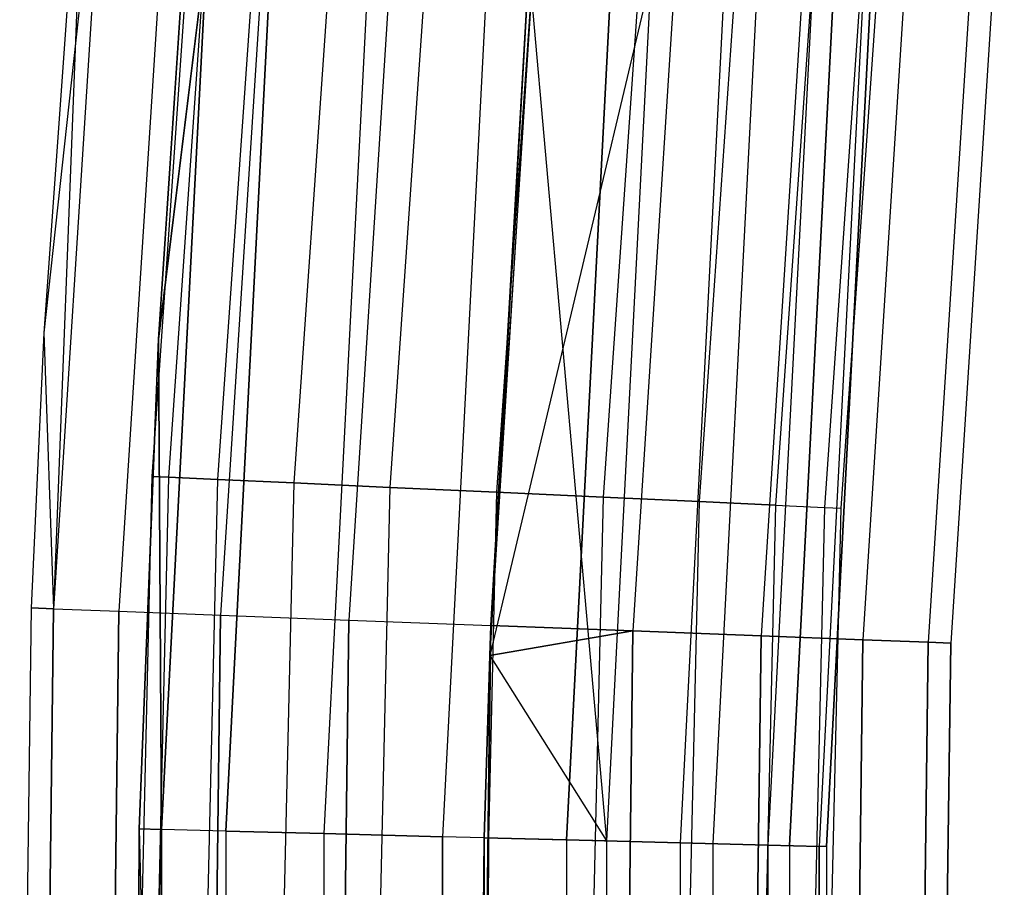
# Model space of a CAD drawing. Extents: x -135 to 135, y -135 to 135.
# Tile 126 of 207: x -75.49 to -71.21, y 1.68 to 5.45. Entities that reach past the tile are written whole.
import ezdxf

# ---------------------------------------------------------------- set-up
doc = ezdxf.new("R2010")
doc.units = 0
doc.header["$LTSCALE"] = 25.4
doc.layers.get('0').update_dxf_attribs({"linetype": 'CONTINUOUS'})

# ---------------------------------------------------------------- blocks, each defined once
blk = doc.blocks.new('SANTANA_BIURKO_A_PM_STL')
at = {"color": 0}
for p, q in [((-74.6801, 6.9201, 149), (-74.92, 3.4638, 149)), ((-74.6801, 6.9201, 149), (-74.92, 3.4638, 149)), ((-74.6801, 6.9201, 2), (-74.92, 3.4638, 2)), ((-74.6801, 6.9201, 2), (-74.92, 3.4638, 2)), ((-74.607, 6.9134, 149.4635), (-74.8466, 3.4604, 149.4635)), ((-74.607, 6.9134, 149.4635), (-74.8466, 3.4604, 149.4635)), ((-74.607, 6.9134, 148.5365), (-74.8466, 3.4604, 148.5365)), ((-74.607, 6.9134, 148.5365), (-74.8466, 3.4604, 148.5365)), ((-74.607, 6.9134, 2.4635), (-74.8466, 3.4604, 2.4635)), ((-74.607, 6.9134, 2.4635), (-74.8466, 3.4604, 2.4635)), ((-74.607, 6.9134, 1.5365), (-74.8466, 3.4604, 1.5365)), ((-74.607, 6.9134, 1.5365), (-74.8466, 3.4604, 1.5365)), ((-74.3948, 6.8937, 149.8817), (-74.6338, 3.4505, 149.8817)), ((-74.3948, 6.8937, 149.8817), (-74.6338, 3.4505, 149.8817)), ((-74.3948, 6.8937, 148.1183), (-74.6338, 3.4505, 148.1183)), ((-74.3948, 6.8937, 148.1183), (-74.6338, 3.4505, 148.1183)), ((-74.3948, 6.8937, 2.8817), (-74.6338, 3.4505, 2.8817)), ((-74.3948, 6.8937, 2.8817), (-74.6338, 3.4505, 2.8817)), ((-74.3948, 6.8937, 1.1183), (-74.6338, 3.4505, 1.1183)), ((-74.3948, 6.8937, 1.1183), (-74.6338, 3.4505, 1.1183)), ((-74.0644, 6.8631, 150.2135), (-74.3023, 3.4352, 150.2135)), ((-74.0644, 6.8631, 150.2135), (-74.3023, 3.4352, 150.2135)), ((-74.0644, 6.8631, 147.7865), (-74.3023, 3.4352, 147.7865)), ((-74.0644, 6.8631, 147.7865), (-74.3023, 3.4352, 147.7865)), ((-74.0644, 6.8631, 3.2135), (-74.3023, 3.4352, 3.2135)), ((-74.0644, 6.8631, 3.2135), (-74.3023, 3.4352, 3.2135)), ((-74.0644, 6.8631, 0.7865), (-74.3023, 3.4352, 0.7865)), ((-74.0644, 6.8631, 0.7865), (-74.3023, 3.4352, 0.7865)), ((-73.648, 6.8245, 150.4266), (-73.8846, 3.4159, 150.4266)), ((-73.648, 6.8245, 150.4266), (-73.8846, 3.4159, 150.4266)), ((-73.648, 6.8245, 147.5734), (-73.8846, 3.4159, 147.5734)), ((-73.648, 6.8245, 147.5734), (-73.8846, 3.4159, 147.5734)), ((-73.648, 6.8245, 3.4266), (-73.8846, 3.4159, 3.4266)), ((-73.648, 6.8245, 3.4266), (-73.8846, 3.4159, 3.4266)), ((-73.648, 6.8245, 0.5734), (-73.8846, 3.4159, 0.5734)), ((-73.648, 6.8245, 0.5734), (-73.8846, 3.4159, 0.5734)), ((-73.1865, 6.7817, 150.5), (-73.4216, 3.3945, 150.5)), ((-73.1865, 6.7817, 150.5), (-73.4216, 3.3945, 150.5)), ((-73.1865, 6.7817, 147.5), (-73.4216, 3.3945, 147.5)), ((-73.1865, 6.7817, 147.5), (-73.4216, 3.3945, 147.5)), ((-73.1865, 6.7817, 3.5), (-73.4216, 3.3945, 3.5)), ((-73.1865, 6.7817, 3.5), (-73.4216, 3.3945, 3.5)), ((-73.1865, 6.7817, 0.5), (-73.4216, 3.3945, 0.5)), ((-73.1865, 6.7817, 0.5), (-73.4216, 3.3945, 0.5)), ((-75.1985, 6.7403, 149), (-75.3893, 4.0875, 149)), ((-75.1985, 6.7403, 2), (-75.3893, 4.0875, 2)), ((-75.1985, 6.7403, 149), (-75.3893, 4.0875, 149)), ((-75.1985, 6.7403, 2), (-75.3893, 4.0875, 2)), ((-75.101, 6.7316, 1.382), (-75.3893, 4.0875, 2)), ((-75.101, 6.7316, 1.382), (-75.3893, 4.0875, 2)), ((-75.1985, 6.7403, 149), (-75.3468, 2.8881, 149.618)), ((-75.1985, 6.7403, 149), (-75.3468, 2.8881, 149.618)), ((-75.101, 6.7316, 149.618), (-75.3468, 2.8881, 149.618)), ((-75.101, 6.7316, 149.618), (-75.3468, 2.8881, 149.618)), ((-75.101, 6.7316, 1.382), (-75.3468, 2.8881, 1.382)), ((-75.101, 6.7316, 1.382), (-75.3468, 2.8881, 1.382)), ((-72.7249, 6.739, 150.4266), (-72.9585, 3.3731, 150.4266)), ((-72.7249, 6.739, 150.4266), (-72.9585, 3.3731, 150.4266)), ((-72.7249, 6.739, 147.5734), (-72.9585, 3.3731, 147.5734)), ((-72.7249, 6.739, 147.5734), (-72.9585, 3.3731, 147.5734)), ((-72.7249, 6.739, 3.4266), (-72.9585, 3.3731, 3.4266)), ((-72.7249, 6.739, 3.4266), (-72.9585, 3.3731, 3.4266)), ((-72.7249, 6.739, 0.5734), (-72.9585, 3.3731, 0.5734)), ((-72.7249, 6.739, 0.5734), (-72.9585, 3.3731, 0.5734)), ((-74.8181, 6.7062, 150.1756), (-75.0629, 2.8772, 150.1756)), ((-74.8181, 6.7062, 150.1756), (-75.0629, 2.8772, 150.1756)), ((-74.8181, 6.7062, 0.8244), (-75.0629, 2.8772, 0.8244)), ((-74.8181, 6.7062, 0.8244), (-75.0629, 2.8772, 0.8244)), ((-72.3085, 6.7004, 150.2135), (-72.5408, 3.3538, 150.2135)), ((-72.3085, 6.7004, 150.2135), (-72.5408, 3.3538, 150.2135)), ((-72.3085, 6.7004, 147.7865), (-72.5408, 3.3538, 147.7865)), ((-72.3085, 6.7004, 147.7865), (-72.5408, 3.3538, 147.7865)), ((-72.3085, 6.7004, 3.2135), (-72.5408, 3.3538, 3.2135)), ((-72.3085, 6.7004, 3.2135), (-72.5408, 3.3538, 3.2135)), ((-72.3085, 6.7004, 0.7865), (-72.5408, 3.3538, 0.7865)), ((-72.3085, 6.7004, 0.7865), (-72.5408, 3.3538, 0.7865)), ((-74.3774, 6.6667, 150.618), (-74.6208, 2.8603, 150.618)), ((-74.3774, 6.6667, 150.618), (-74.6208, 2.8603, 150.618)), ((-74.3774, 6.6667, 0.382), (-74.6208, 2.8603, 0.382)), ((-74.3774, 6.6667, 0.382), (-74.6208, 2.8603, 0.382)), ((-71.9781, 6.6698, 149.8817), (-72.2093, 3.3384, 149.8817)), ((-71.9781, 6.6698, 149.8817), (-72.2093, 3.3384, 149.8817)), ((-71.9781, 6.6698, 148.1183), (-72.2093, 3.3384, 148.1183)), ((-71.9781, 6.6698, 148.1183), (-72.2093, 3.3384, 148.1183)), ((-71.9781, 6.6698, 2.8817), (-72.2093, 3.3384, 2.8817)), ((-71.9781, 6.6698, 2.8817), (-72.2093, 3.3384, 2.8817)), ((-71.9781, 6.6698, 1.1183), (-72.2093, 3.3384, 1.1183)), ((-71.9781, 6.6698, 1.1183), (-72.2093, 3.3384, 1.1183)), ((-71.766, 6.6501, 149.4635), (-71.9965, 3.3286, 149.4635)), ((-71.766, 6.6501, 149.4635), (-71.9965, 3.3286, 149.4635)), ((-71.766, 6.6501, 148.5365), (-71.9965, 3.3286, 148.5365)), ((-71.766, 6.6501, 148.5365), (-71.9965, 3.3286, 148.5365)), ((-71.766, 6.6501, 2.4635), (-71.9965, 3.3286, 2.4635)), ((-71.766, 6.6501, 2.4635), (-71.9965, 3.3286, 2.4635)), ((-71.766, 6.6501, 1.5365), (-71.9965, 3.3286, 1.5365)), ((-71.766, 6.6501, 1.5365), (-71.9965, 3.3286, 1.5365)), ((-71.9232, 3.3252, 149), (-71.6929, 6.6433, 149)), ((-71.9232, 3.3252, 149), (-71.6929, 6.6433, 149)), ((-71.9232, 3.3252, 2), (-71.6929, 6.6433, 2)), ((-71.9232, 3.3252, 2), (-71.6929, 6.6433, 2)), ((-73.8221, 6.617, 150.9021), (-74.0636, 2.8389, 150.9021)), ((-73.8221, 6.617, 150.9021), (-74.0636, 2.8389, 150.9021)), ((-73.8221, 6.617, 0.0979), (-74.0636, 2.8389, 0.0979)), ((-73.8221, 6.617, 0.0979), (-74.0636, 2.8389, 0.0979)), ((-73.451, 2.6844, 147.5), (-73.2065, 6.5618, 147)), ((-73.451, 2.6844, 147.5), (-73.2065, 6.5618, 147)), ((-73.2065, 6.5618, 147), (-73.4461, 2.8153, 147)), ((-73.2065, 6.5618, 147), (-73.4461, 2.8153, 147)), ((-73.2065, 6.5618, 151), (-73.4461, 2.8153, 151)), ((-73.2065, 6.5618, 151), (-73.4461, 2.8153, 151)), ((-73.2065, 6.5618, 0), (-73.4461, 2.8153, 0)), ((-73.2065, 6.5618, 0), (-73.4461, 2.8153, 0)), ((-73.2065, 6.5618, 4), (-73.4461, 2.8153, 4)), ((-73.2065, 6.5618, 4), (-73.4461, 2.8153, 4)), ((-72.591, 6.5066, 147.0979), (-72.8285, 2.7916, 147.0979)), ((-72.591, 6.5066, 147.0979), (-72.8285, 2.7916, 147.0979)), ((-72.591, 6.5066, 150.9021), (-72.8285, 2.7916, 150.9021)), ((-72.591, 6.5066, 150.9021), (-72.8285, 2.7916, 150.9021)), ((-72.591, 6.5066, 0.0979), (-72.8285, 2.7916, 0.0979)), ((-72.591, 6.5066, 0.0979), (-72.8285, 2.7916, 0.0979)), ((-72.591, 6.5066, 3.9021), (-72.8285, 2.7916, 3.9021)), ((-72.591, 6.5066, 3.9021), (-72.8285, 2.7916, 3.9021)), ((-72.0356, 6.4568, 147.382), (-72.2714, 2.7702, 147.382)), ((-72.0356, 6.4568, 147.382), (-72.2714, 2.7702, 147.382)), ((-72.0356, 6.4568, 150.618), (-72.2714, 2.7702, 150.618)), ((-72.0356, 6.4568, 150.618), (-72.2714, 2.7702, 150.618)), ((-72.0356, 6.4568, 0.382), (-72.2714, 2.7702, 0.382)), ((-72.0356, 6.4568, 0.382), (-72.2714, 2.7702, 0.382)), ((-72.0356, 6.4568, 3.618), (-72.2714, 2.7702, 3.618)), ((-72.0356, 6.4568, 3.618), (-72.2714, 2.7702, 3.618)), ((-71.5949, 6.4173, 147.8244), (-71.8292, 2.7533, 147.8244)), ((-71.5949, 6.4173, 147.8244), (-71.8292, 2.7533, 147.8244)), ((-71.5949, 6.4173, 150.1756), (-71.8292, 2.7533, 150.1756)), ((-71.5949, 6.4173, 150.1756), (-71.8292, 2.7533, 150.1756)), ((-71.5949, 6.4173, 0.8244), (-71.8292, 2.7533, 0.8244)), ((-71.5949, 6.4173, 0.8244), (-71.8292, 2.7533, 0.8244)), ((-71.5949, 6.4173, 3.1756), (-71.8292, 2.7533, 3.1756)), ((-71.5949, 6.4173, 3.1756), (-71.8292, 2.7533, 3.1756)), ((-71.312, 6.392, 148.382), (-71.5453, 2.7424, 148.382)), ((-71.312, 6.392, 148.382), (-71.5453, 2.7424, 148.382)), ((-71.312, 6.392, 149.618), (-71.5453, 2.7424, 149.618)), ((-71.312, 6.392, 149.618), (-71.5453, 2.7424, 149.618)), ((-71.312, 6.392, 1.382), (-71.5453, 2.7424, 1.382)), ((-71.312, 6.392, 1.382), (-71.5453, 2.7424, 1.382)), ((-71.312, 6.392, 2.618), (-71.5453, 2.7424, 2.618)), ((-71.312, 6.392, 2.618), (-71.5453, 2.7424, 2.618)), ((-71.2145, 6.3832, 149), (-71.4475, 2.7386, 149)), ((-71.2145, 6.3832, 149), (-71.4475, 2.7386, 149)), ((-71.2145, 6.3832, 2), (-71.4475, 2.7386, 2)), ((-71.2145, 6.3832, 2), (-71.4475, 2.7386, 2)), ((-74.89, 4.0604, 149), (-74.7763, 5.7882, 149)), ((-74.7763, 5.7882, 2), (-74.89, 4.0604, 2)), ((-74.89, 4.0604, 149), (-74.7763, 5.7882, 149)), ((-74.7763, 5.7882, 2), (-74.89, 4.0604, 2)), ((-74.6791, 5.7806, 149.5319), (-74.89, 4.0604, 149)), ((-74.6791, 5.7806, 149.5319), (-74.89, 4.0604, 149)), ((-74.89, 4.0604, 2), (-74.6791, 5.7806, 1.4681)), ((-74.89, 4.0604, 2), (-74.6791, 5.7806, 1.4681)), ((-74.8777, 1.9286, 149.5319), (-74.6791, 5.7806, 149.5319)), ((-74.8777, 1.9286, 149.5319), (-74.6791, 5.7806, 149.5319)), ((-74.6791, 5.7806, 1.4681), (-74.8777, 1.9286, 1.4681)), ((-74.6791, 5.7806, 1.4681), (-74.8777, 1.9286, 1.4681)), ((-74.598, 1.9214, 149.9947), (-74.4002, 5.759, 149.9947)), ((-74.598, 1.9214, 149.9947), (-74.4002, 5.759, 149.9947)), ((-74.4002, 5.759, 1.0053), (-74.598, 1.9214, 1.0053)), ((-74.4002, 5.759, 1.0053), (-74.598, 1.9214, 1.0053)), ((-73.9758, 5.7262, 150.3282), (-74.1725, 1.9104, 150.3282)), ((-73.9758, 5.7262, 150.3282), (-74.1725, 1.9104, 150.3282)), ((-73.9758, 5.7262, 0.6718), (-74.1725, 1.9104, 0.6718)), ((-73.9758, 5.7262, 0.6718), (-74.1725, 1.9104, 0.6718)), ((-73.4611, 5.6864, 150.4891), (-73.6564, 1.8971, 150.4891)), ((-73.4611, 5.6864, 150.4891), (-73.6564, 1.8971, 150.4891)), ((-73.4611, 5.6864, 0.5109), (-73.6564, 1.8971, 0.5109)), ((-73.4611, 5.6864, 0.5109), (-73.6564, 1.8971, 0.5109)), ((-73.2808, 5.6724, 147.5), (-73.451, 2.6844, 147.5)), ((-73.2808, 5.6724, 147.5), (-73.451, 2.6844, 147.5)), ((-73.2808, 5.6724, 3.5), (-73.451, 2.6844, 3.5)), ((-73.2808, 5.6724, 3.5), (-73.451, 2.6844, 3.5)), ((-73.4461, 2.8153, 4), (-73.2808, 5.6724, 3.5)), ((-73.4461, 2.8153, 4), (-73.2808, 5.6724, 3.5)), ((-73.2808, 5.6724, 147.5), (-72.9439, 1.8788, 147.5975)), ((-73.2808, 5.6724, 147.5), (-72.9439, 1.8788, 147.5975)), ((-72.7505, 5.6313, 3.4025), (-73.451, 2.6844, 3.5)), ((-72.7505, 5.6313, 3.4025), (-73.451, 2.6844, 3.5)), ((-73.1168, 1.8832, 150.4564), (-72.9229, 5.6447, 150.4564)), ((-73.1168, 1.8832, 150.4564), (-72.9229, 5.6447, 150.4564)), ((-72.9229, 5.6447, 0.5436), (-73.1168, 1.8832, 0.5436)), ((-72.9229, 5.6447, 0.5436), (-73.1168, 1.8832, 0.5436)), ((-72.7505, 5.6313, 147.5975), (-72.9439, 1.8788, 147.5975)), ((-72.7505, 5.6313, 147.5975), (-72.9439, 1.8788, 147.5975)), ((-72.7505, 5.6313, 3.4025), (-72.9439, 1.8788, 3.4025)), ((-72.7505, 5.6313, 3.4025), (-72.9439, 1.8788, 3.4025)), ((-72.4312, 5.6066, 150.2345), (-72.6238, 1.8705, 150.2345)), ((-72.4312, 5.6066, 150.2345), (-72.6238, 1.8705, 150.2345)), ((-72.4312, 5.6066, 0.7655), (-72.6238, 1.8705, 0.7655)), ((-72.4312, 5.6066, 0.7655), (-72.6238, 1.8705, 0.7655)), ((-72.2891, 5.5956, 147.8772), (-72.4813, 1.8669, 147.8772)), ((-72.2891, 5.5956, 147.8772), (-72.4813, 1.8669, 147.8772)), ((-72.2891, 5.5956, 3.1228), (-72.4813, 1.8669, 3.1228)), ((-72.2891, 5.5956, 3.1228), (-72.4813, 1.8669, 3.1228)), ((-72.05, 5.5771, 149.8521), (-72.2416, 1.8607, 149.8521)), ((-72.05, 5.5771, 149.8521), (-72.2416, 1.8607, 149.8521)), ((-72.05, 5.5771, 1.1479), (-72.2416, 1.8607, 1.1479)), ((-72.05, 5.5771, 1.1479), (-72.2416, 1.8607, 1.1479)), ((-72.1479, 1.8583, 148.3029), (-71.9566, 5.5699, 148.3029)), ((-72.1479, 1.8583, 148.3029), (-71.9566, 5.5699, 148.3029)), ((-71.9566, 5.5699, 2.6971), (-72.1479, 1.8583, 2.6971)), ((-71.9566, 5.5699, 2.6971), (-72.1479, 1.8583, 2.6971)), ((-71.8287, 5.56, 149.359), (-72.0197, 1.855, 149.359)), ((-71.8287, 5.56, 149.359), (-72.0197, 1.855, 149.359)), ((-71.8287, 5.56, 1.641), (-72.0197, 1.855, 1.641)), ((-71.8287, 5.56, 1.641), (-72.0197, 1.855, 1.641)), ((-71.9871, 1.8541, 148.8192), (-71.7962, 5.5575, 148.8192)), ((-71.9871, 1.8541, 148.8192), (-71.7962, 5.5575, 148.8192)), ((-71.7962, 5.5575, 2.1808), (-71.9871, 1.8541, 2.1808)), ((-71.7962, 5.5575, 2.1808), (-71.9871, 1.8541, 2.1808)), ((-75.3893, 4.0875, 149), (-75.4446, 2.8919, 149)), ((-75.3893, 4.0875, 2), (-75.4446, 2.8919, 2)), ((-75.3893, 4.0875, 149), (-75.4446, 2.8919, 149)), ((-75.3893, 4.0875, 2), (-75.4446, 2.8919, 2)), ((-75.3893, 4.0875, 149), (-75.3468, 2.8881, 149.618)), ((-75.3893, 4.0875, 149), (-75.3468, 2.8881, 149.618)), ((-75.3893, 4.0875, 2), (-75.3893, 4.0875, 149)), ((-75.3893, 4.0875, 2), (-75.3893, 4.0875, 149)), ((-75.3893, 4.0875, 2), (-75.3468, 2.8881, 1.382)), ((-75.3893, 4.0875, 2), (-75.3468, 2.8881, 1.382)), ((-74.9751, 1.9311, 149), (-74.89, 4.0604, 149)), ((-74.89, 4.0604, 2), (-74.9751, 1.9311, 2)), ((-74.9751, 1.9311, 149), (-74.89, 4.0604, 149)), ((-74.89, 4.0604, 2), (-74.9751, 1.9311, 2)), ((-74.8777, 1.9286, 149.5319), (-74.89, 4.0604, 149)), ((-74.8777, 1.9286, 149.5319), (-74.89, 4.0604, 149)), ((-74.89, 4.0604, 2), (-74.8777, 1.9286, 1.4681)), ((-74.89, 4.0604, 2), (-74.8777, 1.9286, 1.4681)), ((-74.89, 4.0604, 149), (-74.89, 4.0604, 2)), ((-74.89, 4.0604, 149), (-74.89, 4.0604, 2)), ((-74.92, 3.4638, 149), (-75, 0, 149)), ((-74.92, 3.4638, 149), (-75, 0, 149)), ((-74.92, 3.4638, 2), (-75, 0, 2)), ((-74.92, 3.4638, 2), (-75, 0, 2)), ((-74.8466, 3.4604, 149.4635), (-74.9266, 0, 149.4635)), ((-74.8466, 3.4604, 149.4635), (-74.9266, 0, 149.4635)), ((-74.8466, 3.4604, 148.5365), (-74.9266, 0, 148.5365)), ((-74.8466, 3.4604, 148.5365), (-74.9266, 0, 148.5365)), ((-74.8466, 3.4604, 2.4635), (-74.9266, 0, 2.4635)), ((-74.8466, 3.4604, 2.4635), (-74.9266, 0, 2.4635)), ((-74.8466, 3.4604, 1.5365), (-74.9266, 0, 1.5365)), ((-74.8466, 3.4604, 1.5365), (-74.9266, 0, 1.5365)), ((-74.92, 3.4638, 149), (-74.8466, 3.4604, 149.4635)), ((-74.92, 3.4638, 149), (-74.8466, 3.4604, 149.4635)), ((-74.8466, 3.4604, 148.5365), (-74.92, 3.4638, 149)), ((-74.8466, 3.4604, 148.5365), (-74.92, 3.4638, 149)), ((-74.92, 3.4638, 2), (-74.8466, 3.4604, 2.4635)), ((-74.92, 3.4638, 2), (-74.8466, 3.4604, 2.4635)), ((-74.8466, 3.4604, 1.5365), (-74.92, 3.4638, 2)), ((-74.8466, 3.4604, 1.5365), (-74.92, 3.4638, 2)), ((-74.8466, 3.4604, 149.4635), (-74.6338, 3.4505, 149.8817)), ((-74.8466, 3.4604, 149.4635), (-74.6338, 3.4505, 149.8817)), ((-74.6338, 3.4505, 148.1183), (-74.8466, 3.4604, 148.5365)), ((-74.6338, 3.4505, 148.1183), (-74.8466, 3.4604, 148.5365)), ((-74.8466, 3.4604, 2.4635), (-74.6338, 3.4505, 2.8817)), ((-74.8466, 3.4604, 2.4635), (-74.6338, 3.4505, 2.8817)), ((-74.6338, 3.4505, 1.1183), (-74.8466, 3.4604, 1.5365)), ((-74.6338, 3.4505, 1.1183), (-74.8466, 3.4604, 1.5365)), ((-74.6338, 3.4505, 149.8817), (-74.7135, 0, 149.8817)), ((-74.6338, 3.4505, 149.8817), (-74.7135, 0, 149.8817)), ((-74.6338, 3.4505, 148.1183), (-74.7135, 0, 148.1183)), ((-74.6338, 3.4505, 148.1183), (-74.7135, 0, 148.1183)), ((-74.6338, 3.4505, 2.8817), (-74.7135, 0, 2.8817)), ((-74.6338, 3.4505, 2.8817), (-74.7135, 0, 2.8817)), ((-74.6338, 3.4505, 1.1183), (-74.7135, 0, 1.1183)), ((-74.6338, 3.4505, 1.1183), (-74.7135, 0, 1.1183)), ((-74.6338, 3.4505, 149.8817), (-74.3023, 3.4352, 150.2135)), ((-74.6338, 3.4505, 149.8817), (-74.3023, 3.4352, 150.2135)), ((-74.3023, 3.4352, 147.7865), (-74.6338, 3.4505, 148.1183)), ((-74.3023, 3.4352, 147.7865), (-74.6338, 3.4505, 148.1183)), ((-74.6338, 3.4505, 2.8817), (-74.3023, 3.4352, 3.2135)), ((-74.6338, 3.4505, 2.8817), (-74.3023, 3.4352, 3.2135)), ((-74.3023, 3.4352, 0.7865), (-74.6338, 3.4505, 1.1183)), ((-74.3023, 3.4352, 0.7865), (-74.6338, 3.4505, 1.1183)), ((-74.3023, 3.4352, 150.2135), (-74.3817, 0, 150.2135)), ((-74.3023, 3.4352, 150.2135), (-74.3817, 0, 150.2135)), ((-74.3023, 3.4352, 147.7865), (-74.3817, 0, 147.7865)), ((-74.3023, 3.4352, 147.7865), (-74.3817, 0, 147.7865)), ((-74.3023, 3.4352, 3.2135), (-74.3817, 0, 3.2135)), ((-74.3023, 3.4352, 3.2135), (-74.3817, 0, 3.2135)), ((-74.3023, 3.4352, 0.7865), (-74.3817, 0, 0.7865)), ((-74.3023, 3.4352, 0.7865), (-74.3817, 0, 0.7865)), ((-74.3023, 3.4352, 150.2135), (-73.8846, 3.4159, 150.4266)), ((-74.3023, 3.4352, 150.2135), (-73.8846, 3.4159, 150.4266)), ((-73.8846, 3.4159, 147.5734), (-74.3023, 3.4352, 147.7865)), ((-73.8846, 3.4159, 147.5734), (-74.3023, 3.4352, 147.7865)), ((-74.3023, 3.4352, 3.2135), (-73.8846, 3.4159, 3.4266)), ((-74.3023, 3.4352, 3.2135), (-73.8846, 3.4159, 3.4266)), ((-73.8846, 3.4159, 0.5734), (-74.3023, 3.4352, 0.7865)), ((-73.8846, 3.4159, 0.5734), (-74.3023, 3.4352, 0.7865)), ((-73.8846, 3.4159, 150.4266), (-73.9635, 0, 150.4266)), ((-73.8846, 3.4159, 150.4266), (-73.9635, 0, 150.4266)), ((-73.8846, 3.4159, 147.5734), (-73.9635, 0, 147.5734)), ((-73.8846, 3.4159, 147.5734), (-73.9635, 0, 147.5734)), ((-73.8846, 3.4159, 3.4266), (-73.9635, 0, 3.4266)), ((-73.8846, 3.4159, 3.4266), (-73.9635, 0, 3.4266)), ((-73.8846, 3.4159, 0.5734), (-73.9635, 0, 0.5734)), ((-73.8846, 3.4159, 0.5734), (-73.9635, 0, 0.5734)), ((-73.8846, 3.4159, 150.4266), (-73.4216, 3.3945, 150.5)), ((-73.8846, 3.4159, 150.4266), (-73.4216, 3.3945, 150.5)), ((-73.4216, 3.3945, 147.5), (-73.8846, 3.4159, 147.5734)), ((-73.4216, 3.3945, 147.5), (-73.8846, 3.4159, 147.5734)), ((-73.8846, 3.4159, 3.4266), (-73.4216, 3.3945, 3.5)), ((-73.8846, 3.4159, 3.4266), (-73.4216, 3.3945, 3.5)), ((-73.4216, 3.3945, 0.5), (-73.8846, 3.4159, 0.5734)), ((-73.4216, 3.3945, 0.5), (-73.8846, 3.4159, 0.5734)), ((-73.4216, 3.3945, 150.5), (-73.5, 0, 150.5)), ((-73.4216, 3.3945, 150.5), (-73.5, 0, 150.5)), ((-73.4216, 3.3945, 147.5), (-73.5, 0, 147.5)), ((-73.4216, 3.3945, 147.5), (-73.5, 0, 147.5)), ((-73.4216, 3.3945, 3.5), (-73.5, 0, 3.5)), ((-73.4216, 3.3945, 3.5), (-73.5, 0, 3.5)), ((-73.4216, 3.3945, 0.5), (-73.5, 0, 0.5)), ((-73.4216, 3.3945, 0.5), (-73.5, 0, 0.5)), ((-73.4216, 3.3945, 150.5), (-72.9585, 3.3731, 150.4266)), ((-73.4216, 3.3945, 150.5), (-72.9585, 3.3731, 150.4266)), ((-72.9585, 3.3731, 147.5734), (-73.4216, 3.3945, 147.5)), ((-72.9585, 3.3731, 147.5734), (-73.4216, 3.3945, 147.5)), ((-73.4216, 3.3945, 3.5), (-72.9585, 3.3731, 3.4266)), ((-73.4216, 3.3945, 3.5), (-72.9585, 3.3731, 3.4266)), ((-72.9585, 3.3731, 0.5734), (-73.4216, 3.3945, 0.5)), ((-72.9585, 3.3731, 0.5734), (-73.4216, 3.3945, 0.5)), ((-72.9585, 3.3731, 150.4266), (-73.0365, 0, 150.4266)), ((-72.9585, 3.3731, 150.4266), (-73.0365, 0, 150.4266)), ((-72.9585, 3.3731, 147.5734), (-73.0365, 0, 147.5734)), ((-72.9585, 3.3731, 147.5734), (-73.0365, 0, 147.5734)), ((-72.9585, 3.3731, 3.4266), (-73.0365, 0, 3.4266)), ((-72.9585, 3.3731, 3.4266), (-73.0365, 0, 3.4266)), ((-72.9585, 3.3731, 0.5734), (-73.0365, 0, 0.5734)), ((-72.9585, 3.3731, 0.5734), (-73.0365, 0, 0.5734)), ((-72.9585, 3.3731, 150.4266), (-72.5408, 3.3538, 150.2135)), ((-72.9585, 3.3731, 150.4266), (-72.5408, 3.3538, 150.2135)), ((-72.5408, 3.3538, 147.7865), (-72.9585, 3.3731, 147.5734)), ((-72.5408, 3.3538, 147.7865), (-72.9585, 3.3731, 147.5734)), ((-72.9585, 3.3731, 3.4266), (-72.5408, 3.3538, 3.2135)), ((-72.9585, 3.3731, 3.4266), (-72.5408, 3.3538, 3.2135)), ((-72.5408, 3.3538, 0.7865), (-72.9585, 3.3731, 0.5734)), ((-72.5408, 3.3538, 0.7865), (-72.9585, 3.3731, 0.5734)), ((-72.5408, 3.3538, 150.2135), (-72.6183, 0, 150.2135)), ((-72.5408, 3.3538, 150.2135), (-72.6183, 0, 150.2135)), ((-72.5408, 3.3538, 147.7865), (-72.6183, 0, 147.7865)), ((-72.5408, 3.3538, 147.7865), (-72.6183, 0, 147.7865)), ((-72.5408, 3.3538, 3.2135), (-72.6183, 0, 3.2135)), ((-72.5408, 3.3538, 3.2135), (-72.6183, 0, 3.2135)), ((-72.5408, 3.3538, 0.7865), (-72.6183, 0, 0.7865)), ((-72.5408, 3.3538, 0.7865), (-72.6183, 0, 0.7865)), ((-72.5408, 3.3538, 150.2135), (-72.2093, 3.3384, 149.8817)), ((-72.5408, 3.3538, 150.2135), (-72.2093, 3.3384, 149.8817)), ((-72.2093, 3.3384, 148.1183), (-72.5408, 3.3538, 147.7865)), ((-72.2093, 3.3384, 148.1183), (-72.5408, 3.3538, 147.7865)), ((-72.5408, 3.3538, 3.2135), (-72.2093, 3.3384, 2.8817)), ((-72.5408, 3.3538, 3.2135), (-72.2093, 3.3384, 2.8817)), ((-72.2093, 3.3384, 1.1183), (-72.5408, 3.3538, 0.7865)), ((-72.2093, 3.3384, 1.1183), (-72.5408, 3.3538, 0.7865)), ((-72.2093, 3.3384, 149.8817), (-72.2865, 0, 149.8817)), ((-72.2093, 3.3384, 149.8817), (-72.2865, 0, 149.8817)), ((-72.2093, 3.3384, 148.1183), (-72.2865, 0, 148.1183)), ((-72.2093, 3.3384, 148.1183), (-72.2865, 0, 148.1183)), ((-72.2093, 3.3384, 2.8817), (-72.2865, 0, 2.8817)), ((-72.2093, 3.3384, 2.8817), (-72.2865, 0, 2.8817)), ((-72.2093, 3.3384, 1.1183), (-72.2865, 0, 1.1183)), ((-72.2093, 3.3384, 1.1183), (-72.2865, 0, 1.1183)), ((-72.2093, 3.3384, 149.8817), (-71.9965, 3.3286, 149.4635)), ((-72.2093, 3.3384, 149.8817), (-71.9965, 3.3286, 149.4635)), ((-72.2093, 3.3384, 148.1183), (-71.9965, 3.3286, 148.5365)), ((-72.2093, 3.3384, 148.1183), (-71.9965, 3.3286, 148.5365)), ((-72.2093, 3.3384, 2.8817), (-71.9965, 3.3286, 2.4635)), ((-72.2093, 3.3384, 2.8817), (-71.9965, 3.3286, 2.4635)), ((-72.2093, 3.3384, 1.1183), (-71.9965, 3.3286, 1.5365)), ((-72.2093, 3.3384, 1.1183), (-71.9965, 3.3286, 1.5365)), ((-71.9965, 3.3286, 149.4635), (-72.0734, 0, 149.4635)), ((-71.9965, 3.3286, 149.4635), (-72.0734, 0, 149.4635)), ((-71.9965, 3.3286, 148.5365), (-72.0734, 0, 148.5365)), ((-71.9965, 3.3286, 148.5365), (-72.0734, 0, 148.5365)), ((-71.9965, 3.3286, 2.4635), (-72.0734, 0, 2.4635)), ((-71.9965, 3.3286, 2.4635), (-72.0734, 0, 2.4635)), ((-71.9965, 3.3286, 1.5365), (-72.0734, 0, 1.5365)), ((-71.9965, 3.3286, 1.5365), (-72.0734, 0, 1.5365)), ((-72, 0, 149), (-71.9232, 3.3252, 149)), ((-72, 0, 149), (-71.9232, 3.3252, 149)), ((-72, 0, 2), (-71.9232, 3.3252, 2)), ((-72, 0, 2), (-71.9232, 3.3252, 2)), ((-71.9965, 3.3286, 149.4635), (-71.9232, 3.3252, 149)), ((-71.9965, 3.3286, 149.4635), (-71.9232, 3.3252, 149)), ((-71.9965, 3.3286, 148.5365), (-71.9232, 3.3252, 149)), ((-71.9965, 3.3286, 148.5365), (-71.9232, 3.3252, 149)), ((-71.9965, 3.3286, 2.4635), (-71.9232, 3.3252, 2)), ((-71.9965, 3.3286, 2.4635), (-71.9232, 3.3252, 2)), ((-71.9965, 3.3286, 1.5365), (-71.9232, 3.3252, 2)), ((-71.9965, 3.3286, 1.5365), (-71.9232, 3.3252, 2)), ((-75.4446, 2.8919, 149), (-75.4938, -0.9642, 149)), ((-75.4446, 2.8919, 2), (-75.4938, -0.9642, 2)), ((-75.4446, 2.8919, 149), (-75.4938, -0.9642, 149)), ((-75.4446, 2.8919, 2), (-75.4938, -0.9642, 2)), ((-75.3468, 2.8881, 149.618), (-75.4446, 2.8919, 149)), ((-75.3468, 2.8881, 149.618), (-75.4446, 2.8919, 149)), ((-75.4446, 2.8919, 2), (-75.4446, 2.8919, 149)), ((-75.4446, 2.8919, 2), (-75.4446, 2.8919, 149)), ((-75.4446, 2.8919, 2), (-75.3468, 2.8881, 1.382)), ((-75.4446, 2.8919, 2), (-75.3468, 2.8881, 1.382)), ((-75.3468, 2.8881, 149.618), (-75.396, -0.9629, 149.618)), ((-75.3468, 2.8881, 149.618), (-75.396, -0.9629, 149.618)), ((-75.396, -0.9629, 1.382), (-75.3468, 2.8881, 1.382)), ((-75.396, -0.9629, 1.382), (-75.3468, 2.8881, 1.382)), ((-75.3468, 2.8881, 149.618), (-75.0629, 2.8772, 150.1756)), ((-75.3468, 2.8881, 149.618), (-75.0629, 2.8772, 150.1756)), ((-75.3468, 2.8881, 1.382), (-75.0629, 2.8772, 0.8244)), ((-75.3468, 2.8881, 1.382), (-75.0629, 2.8772, 0.8244)), ((-75.0629, 2.8772, 150.1756), (-75.1119, -0.9593, 150.1756)), ((-75.0629, 2.8772, 150.1756), (-75.1119, -0.9593, 150.1756)), ((-75.1119, -0.9593, 0.8244), (-75.0629, 2.8772, 0.8244)), ((-75.1119, -0.9593, 0.8244), (-75.0629, 2.8772, 0.8244)), ((-75.0629, 2.8772, 150.1756), (-74.6208, 2.8603, 150.618)), ((-75.0629, 2.8772, 150.1756), (-74.6208, 2.8603, 150.618)), ((-75.0629, 2.8772, 0.8244), (-74.6208, 2.8603, 0.382)), ((-75.0629, 2.8772, 0.8244), (-74.6208, 2.8603, 0.382)), ((-74.6208, 2.8603, 150.618), (-74.6695, -0.9536, 150.618)), ((-74.6208, 2.8603, 150.618), (-74.6695, -0.9536, 150.618)), ((-74.6695, -0.9536, 0.382), (-74.6208, 2.8603, 0.382)), ((-74.6695, -0.9536, 0.382), (-74.6208, 2.8603, 0.382)), ((-74.6208, 2.8603, 150.618), (-74.0636, 2.8389, 150.9021)), ((-74.6208, 2.8603, 150.618), (-74.0636, 2.8389, 150.9021)), ((-74.6208, 2.8603, 0.382), (-74.0636, 2.8389, 0.0979)), ((-74.6208, 2.8603, 0.382), (-74.0636, 2.8389, 0.0979)), ((-74.0636, 2.8389, 150.9021), (-74.112, -0.9465, 150.9021)), ((-74.0636, 2.8389, 150.9021), (-74.112, -0.9465, 150.9021)), ((-74.112, -0.9465, 0.0979), (-74.0636, 2.8389, 0.0979)), ((-74.112, -0.9465, 0.0979), (-74.0636, 2.8389, 0.0979)), ((-74.0636, 2.8389, 150.9021), (-73.4461, 2.8153, 151)), ((-74.0636, 2.8389, 150.9021), (-73.4461, 2.8153, 151)), ((-74.0636, 2.8389, 0.0979), (-73.4461, 2.8153, 0)), ((-74.0636, 2.8389, 0.0979), (-73.4461, 2.8153, 0)), ((-73.4461, 2.8153, 151), (-73.494, -0.9386, 151)), ((-73.4461, 2.8153, 151), (-73.494, -0.9386, 151)), ((-73.494, -0.9386, 0), (-73.4461, 2.8153, 0)), ((-73.494, -0.9386, 0), (-73.4461, 2.8153, 0)), ((-73.4461, 2.8153, 147), (-73.451, 2.6844, 147)), ((-73.451, 2.6844, 147.5), (-73.4461, 2.8153, 147)), ((-73.451, 2.6844, 147.5), (-73.4461, 2.8153, 147)), ((-73.4461, 2.8153, 147), (-73.451, 2.6844, 147)), ((-73.4461, 2.8153, 4), (-73.451, 2.6844, 4)), ((-73.4461, 2.8153, 4), (-73.451, 2.6844, 4)), ((-73.4461, 2.8153, 4), (-73.451, 2.6844, 3.5)), ((-73.4461, 2.8153, 4), (-73.451, 2.6844, 3.5)), ((-72.8285, 2.7916, 147.0979), (-73.451, 2.6844, 147)), ((-72.8285, 2.7916, 147.0979), (-73.451, 2.6844, 147)), ((-73.451, 2.6844, 4), (-72.8285, 2.7916, 3.9021)), ((-73.451, 2.6844, 4), (-72.8285, 2.7916, 3.9021)), ((-73.4461, 2.8153, 147), (-72.8285, 2.7916, 147.0979)), ((-73.4461, 2.8153, 147), (-72.8285, 2.7916, 147.0979)), ((-73.4461, 2.8153, 151), (-72.8285, 2.7916, 150.9021)), ((-73.4461, 2.8153, 151), (-72.8285, 2.7916, 150.9021)), ((-72.8285, 2.7916, 3.9021), (-73.4461, 2.8153, 4)), ((-73.4461, 2.8153, 0), (-72.8285, 2.7916, 0.0979)), ((-73.4461, 2.8153, 0), (-72.8285, 2.7916, 0.0979)), ((-72.8285, 2.7916, 3.9021), (-73.4461, 2.8153, 4)), ((-72.8285, 2.7916, 147.0979), (-72.876, -0.9307, 147.0979)), ((-72.8285, 2.7916, 147.0979), (-72.876, -0.9307, 147.0979)), ((-72.8285, 2.7916, 150.9021), (-72.876, -0.9307, 150.9021)), ((-72.8285, 2.7916, 150.9021), (-72.876, -0.9307, 150.9021)), ((-72.876, -0.9307, 3.9021), (-72.8285, 2.7916, 3.9021)), ((-72.876, -0.9307, 3.9021), (-72.8285, 2.7916, 3.9021)), ((-72.876, -0.9307, 0.0979), (-72.8285, 2.7916, 0.0979)), ((-72.876, -0.9307, 0.0979), (-72.8285, 2.7916, 0.0979)), ((-72.2714, 2.7702, 147.382), (-72.8285, 2.7916, 147.0979)), ((-72.8285, 2.7916, 150.9021), (-72.2714, 2.7702, 150.618)), ((-72.2714, 2.7702, 147.382), (-72.8285, 2.7916, 147.0979)), ((-72.8285, 2.7916, 150.9021), (-72.2714, 2.7702, 150.618)), ((-72.2714, 2.7702, 3.618), (-72.8285, 2.7916, 3.9021)), ((-72.8285, 2.7916, 0.0979), (-72.2714, 2.7702, 0.382)), ((-72.8285, 2.7916, 0.0979), (-72.2714, 2.7702, 0.382)), ((-72.2714, 2.7702, 3.618), (-72.8285, 2.7916, 3.9021)), ((-72.2714, 2.7702, 147.382), (-72.3185, -0.9236, 147.382)), ((-72.2714, 2.7702, 147.382), (-72.3185, -0.9236, 147.382)), ((-72.2714, 2.7702, 150.618), (-72.3185, -0.9236, 150.618)), ((-72.2714, 2.7702, 150.618), (-72.3185, -0.9236, 150.618)), ((-72.3185, -0.9236, 3.618), (-72.2714, 2.7702, 3.618)), ((-72.3185, -0.9236, 3.618), (-72.2714, 2.7702, 3.618)), ((-72.3185, -0.9236, 0.382), (-72.2714, 2.7702, 0.382)), ((-72.3185, -0.9236, 0.382), (-72.2714, 2.7702, 0.382)), ((-71.8292, 2.7533, 147.8244), (-72.2714, 2.7702, 147.382)), ((-72.2714, 2.7702, 150.618), (-71.8292, 2.7533, 150.1756)), ((-71.8292, 2.7533, 147.8244), (-72.2714, 2.7702, 147.382)), ((-72.2714, 2.7702, 150.618), (-71.8292, 2.7533, 150.1756)), ((-71.8292, 2.7533, 3.1756), (-72.2714, 2.7702, 3.618)), ((-72.2714, 2.7702, 0.382), (-71.8292, 2.7533, 0.8244)), ((-72.2714, 2.7702, 0.382), (-71.8292, 2.7533, 0.8244)), ((-71.8292, 2.7533, 3.1756), (-72.2714, 2.7702, 3.618)), ((-71.8292, 2.7533, 147.8244), (-71.8761, -0.918, 147.8244)), ((-71.8292, 2.7533, 147.8244), (-71.8761, -0.918, 147.8244)), ((-71.8292, 2.7533, 150.1756), (-71.8761, -0.918, 150.1756)), ((-71.8292, 2.7533, 150.1756), (-71.8761, -0.918, 150.1756)), ((-71.8761, -0.918, 3.1756), (-71.8292, 2.7533, 3.1756)), ((-71.8761, -0.918, 3.1756), (-71.8292, 2.7533, 3.1756)), ((-71.8761, -0.918, 0.8244), (-71.8292, 2.7533, 0.8244)), ((-71.8761, -0.918, 0.8244), (-71.8292, 2.7533, 0.8244)), ((-71.5453, 2.7424, 148.382), (-71.8292, 2.7533, 147.8244)), ((-71.8292, 2.7533, 150.1756), (-71.5453, 2.7424, 149.618)), ((-71.5453, 2.7424, 148.382), (-71.8292, 2.7533, 147.8244)), ((-71.8292, 2.7533, 150.1756), (-71.5453, 2.7424, 149.618)), ((-71.5453, 2.7424, 2.618), (-71.8292, 2.7533, 3.1756)), ((-71.8292, 2.7533, 0.8244), (-71.5453, 2.7424, 1.382)), ((-71.8292, 2.7533, 0.8244), (-71.5453, 2.7424, 1.382)), ((-71.5453, 2.7424, 2.618), (-71.8292, 2.7533, 3.1756)), ((-71.5453, 2.7424, 148.382), (-71.592, -0.9143, 148.382)), ((-71.5453, 2.7424, 148.382), (-71.592, -0.9143, 148.382)), ((-71.5453, 2.7424, 149.618), (-71.592, -0.9143, 149.618)), ((-71.5453, 2.7424, 149.618), (-71.592, -0.9143, 149.618)), ((-71.592, -0.9143, 2.618), (-71.5453, 2.7424, 2.618)), ((-71.592, -0.9143, 2.618), (-71.5453, 2.7424, 2.618)), ((-71.592, -0.9143, 1.382), (-71.5453, 2.7424, 1.382)), ((-71.592, -0.9143, 1.382), (-71.5453, 2.7424, 1.382)), ((-71.4475, 2.7386, 149), (-71.5453, 2.7424, 148.382)), ((-71.5453, 2.7424, 149.618), (-71.4475, 2.7386, 149)), ((-71.4475, 2.7386, 149), (-71.5453, 2.7424, 148.382)), ((-71.5453, 2.7424, 149.618), (-71.4475, 2.7386, 149)), ((-71.4475, 2.7386, 2), (-71.5453, 2.7424, 2.618)), ((-71.5453, 2.7424, 1.382), (-71.4475, 2.7386, 2)), ((-71.5453, 2.7424, 1.382), (-71.4475, 2.7386, 2)), ((-71.4475, 2.7386, 2), (-71.5453, 2.7424, 2.618)), ((-71.4475, 2.7386, 149), (-71.4942, -0.9131, 149)), ((-71.4475, 2.7386, 149), (-71.4942, -0.9131, 149)), ((-71.4942, -0.9131, 2), (-71.4475, 2.7386, 2)), ((-71.4942, -0.9131, 2), (-71.4475, 2.7386, 2)), ((-73.451, 2.6844, 147), (-73.494, -0.9386, 147)), ((-73.451, 2.6844, 147), (-73.494, -0.9386, 147)), ((-73.451, 2.6844, 4), (-73.494, -0.9386, 4)), ((-73.451, 2.6844, 4), (-73.494, -0.9386, 4)), ((-73.451, 2.6844, 147.5), (-73.4756, 1.8925, 147.5)), ((-73.4756, -1.8925, 147.5), (-73.451, 2.6844, 147)), ((-73.4756, -1.8925, 147.5), (-73.451, 2.6844, 147)), ((-73.4756, 1.8925, 147.5), (-73.451, 2.6844, 147)), ((-73.4756, 1.8925, 147.5), (-73.451, 2.6844, 147)), ((-73.451, 2.6844, 147.5), (-73.4756, 1.8925, 147.5)), ((-73.451, 2.6844, 4), (-73.4756, 1.8925, 3.5)), ((-73.451, 2.6844, 4), (-73.4756, 1.8925, 3.5)), ((-73.451, 2.6844, 3.5), (-73.4756, 1.8925, 3.5)), ((-73.451, 2.6844, 3.5), (-73.4756, 1.8925, 3.5)), ((-73.451, 2.6844, 147.5), (-72.9439, 1.8788, 147.5975)), ((-73.451, 2.6844, 147.5), (-72.9439, 1.8788, 147.5975)), ((-73.451, 2.6844, 147), (-73.451, 2.6844, 147.5)), ((-73.451, 2.6844, 147), (-73.451, 2.6844, 147.5)), ((-73.451, 2.6844, 4), (-73.451, 2.6844, 3.5)), ((-73.451, 2.6844, 4), (-73.451, 2.6844, 3.5)), ((-73.451, 2.6844, 3.5), (-72.9439, 1.8788, 3.4025)), ((-73.451, 2.6844, 3.5), (-72.9439, 1.8788, 3.4025)), ((-74.9878, -1.3541, 149), (-74.9751, 1.9311, 149)), ((-74.9751, 1.9311, 2), (-74.9878, -1.3541, 2)), ((-74.9878, -1.3541, 149), (-74.9751, 1.9311, 149)), ((-74.9751, 1.9311, 2), (-74.9878, -1.3541, 2)), ((-74.8777, 1.9286, 149.5319), (-74.9878, -1.3541, 149)), ((-74.8777, 1.9286, 149.5319), (-74.9878, -1.3541, 149)), ((-74.9751, 1.9311, 149), (-74.8777, 1.9286, 149.5319)), ((-74.9751, 1.9311, 149), (-74.8777, 1.9286, 149.5319)), ((-74.8777, 1.9286, 1.4681), (-74.9751, 1.9311, 2)), ((-74.9751, 1.9311, 2), (-74.8777, -1.9286, 1.4681)), ((-74.9751, 1.9311, 2), (-74.8777, -1.9286, 1.4681)), ((-74.8777, 1.9286, 1.4681), (-74.9751, 1.9311, 2)), ((-74.9751, 1.9311, 149), (-74.9751, 1.9311, 2)), ((-74.9751, 1.9311, 149), (-74.9751, 1.9311, 2)), ((-74.8777, -1.9286, 149.5319), (-74.8777, 1.9286, 149.5319)), ((-74.598, 1.9214, 149.9947), (-74.8777, 1.9286, 149.5319)), ((-74.598, 1.9214, 149.9947), (-74.8777, 1.9286, 149.5319)), ((-74.8777, -1.9286, 149.5319), (-74.8777, 1.9286, 149.5319)), ((-74.598, 1.9214, 1.0053), (-74.8777, 1.9286, 1.4681)), ((-74.8777, 1.9286, 1.4681), (-74.8777, -1.9286, 1.4681)), ((-74.8777, 1.9286, 1.4681), (-74.8777, -1.9286, 1.4681)), ((-74.598, 1.9214, 1.0053), (-74.8777, 1.9286, 1.4681)), ((-74.598, 1.9214, 149.9947), (-74.598, -1.9214, 149.9947)), ((-74.598, 1.9214, 149.9947), (-74.1725, 1.9104, 150.3282)), ((-74.598, 1.9214, 149.9947), (-74.598, -1.9214, 149.9947)), ((-74.598, 1.9214, 149.9947), (-74.1725, 1.9104, 150.3282)), ((-74.1725, 1.9104, 0.6718), (-74.598, 1.9214, 1.0053)), ((-74.598, 1.9214, 1.0053), (-74.598, -1.9214, 1.0053)), ((-74.598, 1.9214, 1.0053), (-74.598, -1.9214, 1.0053)), ((-74.1725, 1.9104, 0.6718), (-74.598, 1.9214, 1.0053)), ((-74.1725, 1.9104, 150.3282), (-74.1725, -1.9104, 150.3282)), ((-74.1725, 1.9104, 150.3282), (-73.6564, 1.8971, 150.4891)), ((-74.1725, 1.9104, 150.3282), (-74.1725, -1.9104, 150.3282)), ((-74.1725, 1.9104, 150.3282), (-73.6564, 1.8971, 150.4891)), ((-73.6564, 1.8971, 0.5109), (-74.1725, 1.9104, 0.6718)), ((-74.1725, 1.9104, 0.6718), (-74.1725, -1.9104, 0.6718)), ((-74.1725, 1.9104, 0.6718), (-74.1725, -1.9104, 0.6718)), ((-73.6564, 1.8971, 0.5109), (-74.1725, 1.9104, 0.6718)), ((-73.6564, -1.8971, 150.4891), (-73.6564, 1.8971, 150.4891)), ((-73.1168, 1.8832, 150.4564), (-73.6564, 1.8971, 150.4891)), ((-73.1168, 1.8832, 150.4564), (-73.6564, 1.8971, 150.4891)), ((-73.6564, -1.8971, 150.4891), (-73.6564, 1.8971, 150.4891)), ((-73.1168, 1.8832, 0.5436), (-73.6564, 1.8971, 0.5109)), ((-73.6564, 1.8971, 0.5109), (-73.6564, -1.8971, 0.5109)), ((-73.6564, 1.8971, 0.5109), (-73.6564, -1.8971, 0.5109)), ((-73.1168, 1.8832, 0.5436), (-73.6564, 1.8971, 0.5109)), ((-73.494, -0.9386, 4), (-73.4756, 1.8925, 3.5)), ((-73.494, -0.9386, 4), (-73.4756, 1.8925, 3.5)), ((-72.9439, 1.8788, 147.5975), (-73.4756, 1.8925, 147.5)), ((-73.4756, 1.8925, 147.5), (-73.4756, -1.8925, 147.5)), ((-72.9439, 1.8788, 147.5975), (-73.4756, 1.8925, 147.5)), ((-73.4756, 1.8925, 147.5), (-73.4756, -1.8925, 147.5)), ((-73.4756, 1.8925, 3.5), (-73.4756, -1.8925, 3.5)), ((-73.4756, 1.8925, 3.5), (-72.9439, 1.8788, 3.4025)), ((-73.4756, 1.8925, 3.5), (-73.4756, -1.8925, 3.5)), ((-73.4756, 1.8925, 3.5), (-72.9439, 1.8788, 3.4025)), ((-73.1168, 1.8832, 150.4564), (-73.1168, -1.8832, 150.4564)), ((-73.1168, 1.8832, 150.4564), (-72.6238, 1.8705, 150.2345)), ((-73.1168, 1.8832, 150.4564), (-73.1168, -1.8832, 150.4564)), ((-73.1168, 1.8832, 150.4564), (-72.6238, 1.8705, 150.2345)), ((-72.6238, 1.8705, 0.7655), (-73.1168, 1.8832, 0.5436)), ((-73.1168, 1.8832, 0.5436), (-73.1168, -1.8832, 0.5436)), ((-73.1168, 1.8832, 0.5436), (-73.1168, -1.8832, 0.5436)), ((-72.6238, 1.8705, 0.7655), (-73.1168, 1.8832, 0.5436)), ((-72.9439, 1.8788, 147.5975), (-72.4813, 1.8669, 147.8772)), ((-72.9439, 1.8788, 147.5975), (-72.4813, 1.8669, 147.8772)), ((-72.9439, 1.8788, 147.5975), (-72.9439, -1.8788, 147.5975)), ((-72.9439, 1.8788, 147.5975), (-72.9439, -1.8788, 147.5975)), ((-72.9439, 1.8788, 3.4025), (-72.9439, -1.8788, 3.4025)), ((-72.9439, 1.8788, 3.4025), (-72.4813, 1.8669, 3.1228)), ((-72.9439, 1.8788, 3.4025), (-72.9439, -1.8788, 3.4025)), ((-72.9439, 1.8788, 3.4025), (-72.4813, 1.8669, 3.1228)), ((-72.6238, 1.8705, 150.2345), (-72.6238, -1.8705, 150.2345)), ((-72.6238, 1.8705, 150.2345), (-72.2416, 1.8607, 149.8521)), ((-72.6238, 1.8705, 150.2345), (-72.6238, -1.8705, 150.2345)), ((-72.6238, 1.8705, 150.2345), (-72.2416, 1.8607, 149.8521)), ((-72.2416, 1.8607, 1.1479), (-72.6238, 1.8705, 0.7655)), ((-72.6238, 1.8705, 0.7655), (-72.6238, -1.8705, 0.7655)), ((-72.6238, 1.8705, 0.7655), (-72.6238, -1.8705, 0.7655)), ((-72.2416, 1.8607, 1.1479), (-72.6238, 1.8705, 0.7655)), ((-72.4813, 1.8669, 147.8772), (-72.1479, 1.8583, 148.3029)), ((-72.4813, 1.8669, 147.8772), (-72.1479, 1.8583, 148.3029)), ((-72.4813, 1.8669, 147.8772), (-72.4813, -1.8669, 147.8772)), ((-72.4813, 1.8669, 147.8772), (-72.4813, -1.8669, 147.8772)), ((-72.4813, 1.8669, 3.1228), (-72.4813, -1.8669, 3.1228)), ((-72.4813, 1.8669, 3.1228), (-72.1479, 1.8583, 2.6971)), ((-72.4813, 1.8669, 3.1228), (-72.4813, -1.8669, 3.1228)), ((-72.4813, 1.8669, 3.1228), (-72.1479, 1.8583, 2.6971)), ((-72.2416, 1.8607, 149.8521), (-72.2416, -1.8607, 149.8521)), ((-72.2416, 1.8607, 149.8521), (-72.0197, 1.855, 149.359)), ((-72.2416, 1.8607, 149.8521), (-72.2416, -1.8607, 149.8521)), ((-72.2416, 1.8607, 149.8521), (-72.0197, 1.855, 149.359)), ((-72.0197, 1.855, 1.641), (-72.2416, 1.8607, 1.1479)), ((-72.2416, 1.8607, 1.1479), (-72.2416, -1.8607, 1.1479)), ((-72.2416, 1.8607, 1.1479), (-72.2416, -1.8607, 1.1479)), ((-72.0197, 1.855, 1.641), (-72.2416, 1.8607, 1.1479)), ((-72.1479, 1.8583, 148.3029), (-71.9871, 1.8541, 148.8192)), ((-72.1479, 1.8583, 148.3029), (-71.9871, 1.8541, 148.8192)), ((-72.1479, 1.8583, 148.3029), (-72.1479, -1.8583, 148.3029)), ((-72.1479, 1.8583, 148.3029), (-72.1479, -1.8583, 148.3029)), ((-72.1479, 1.8583, 2.6971), (-72.1479, -1.8583, 2.6971)), ((-72.1479, 1.8583, 2.6971), (-71.9871, 1.8541, 2.1808)), ((-72.1479, 1.8583, 2.6971), (-72.1479, -1.8583, 2.6971)), ((-72.1479, 1.8583, 2.6971), (-71.9871, 1.8541, 2.1808)), ((-72.0197, -1.855, 149.359), (-72.0197, 1.855, 149.359)), ((-71.9871, 1.8541, 148.8192), (-72.0197, 1.855, 149.359)), ((-72.0197, -1.855, 149.359), (-72.0197, 1.855, 149.359)), ((-71.9871, 1.8541, 148.8192), (-72.0197, 1.855, 149.359)), ((-71.9871, 1.8541, 2.1808), (-72.0197, 1.855, 1.641)), ((-72.0197, 1.855, 1.641), (-72.0197, -1.855, 1.641)), ((-72.0197, 1.855, 1.641), (-72.0197, -1.855, 1.641)), ((-71.9871, 1.8541, 2.1808), (-72.0197, 1.855, 1.641)), ((-71.9871, 1.8541, 148.8192), (-71.9871, -1.8541, 148.8192)), ((-71.9871, 1.8541, 148.8192), (-71.9871, -1.8541, 148.8192)), ((-71.9871, 1.8541, 2.1808), (-71.9871, -1.8541, 2.1808)), ((-71.9871, 1.8541, 2.1808), (-71.9871, -1.8541, 2.1808))]:
    blk.add_line(p, q, dxfattribs=at)

msp = doc.modelspace()

# ---------------------------------------------------------------- block references
at = {"color": 253}
msp.add_blockref('SANTANA_BIURKO_A_PM_STL', (0, 0), dxfattribs=at)

doc.saveas('drawing.dxf')
